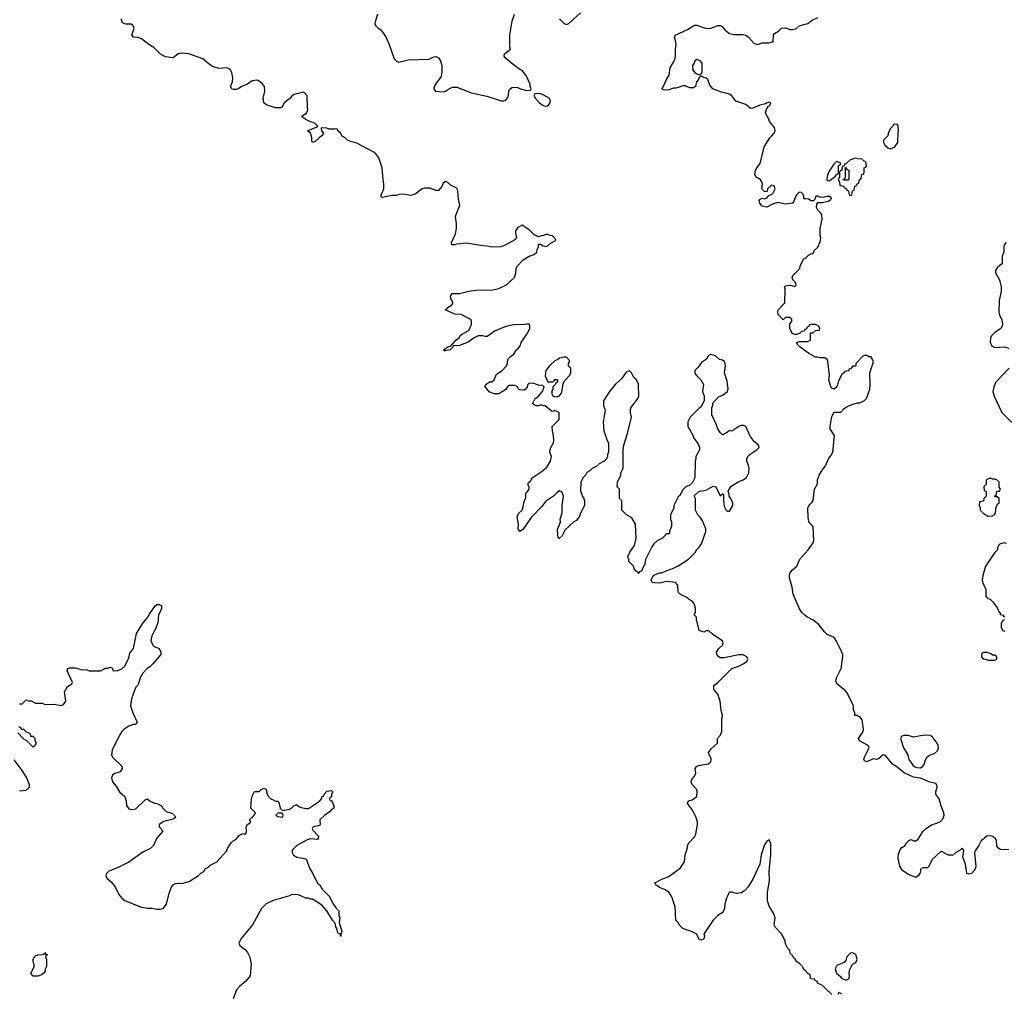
# Model space of a CAD drawing. Header units: inches. Extents: x 2494115 to 2685112, y 774173 to 915163.
# Tile 148 of 215: x 2613253 to 2621711, y 896900 to 905263. Entities that reach past the tile are written whole.
import ezdxf

# ---------------------------------------------------------------- set-up
doc = ezdxf.new("R2010")
doc.units = ezdxf.units.IN
doc.header["$MEASUREMENT"] = 0
for name, color, linetype in [('C6819', 7, 'Continuous'), ('C6829', 7, 'Continuous'), ('C6910', 7, 'Continuous'), ('C6920', 7, 'Continuous')]:
    doc.layers.add(name, color=color, linetype=linetype)

msp = doc.modelspace()

# ---------------------------------------------------------------- linework, layer by layer
at = {"layer": 'C6819', "color": 5, "elevation": 60}
for points in [[(2613250, 899386.8), (2613273.6, 899386.4), (2613310, 899422), (2613332.7, 899412.7), (2613351.6, 899411.6), (2613390, 899394), (2613450, 899392), (2613470, 899382), (2613550, 899384.7), (2613610, 899372), (2613630, 899382), (2613648, 899410), (2613638, 899490), (2613663.1, 899536.9), (2613702, 899558), (2613706, 899570), (2613662, 899670), (2613666, 899690), (2613683.1, 899696.9), (2613730, 899696), (2613782, 899682), (2613830, 899678), (2613850, 899671.3), (2613948.4, 899671.6), (2613990, 899692), (2614010, 899692), (2614030, 899702), (2614050, 899694), (2614054, 899674), (2614090, 899671.3), (2614130, 899687.3), (2614155.1, 899710), (2614190, 899782), (2614198, 899822), (2614230, 899862), (2614257.2, 899990), (2614263.2, 900000)], [(2614403.1, 900000), (2614388.3, 899971.7), (2614378.8, 899930), (2614390, 899902), (2614403.5, 899883.5), (2614450, 899862), (2614464.7, 899830), (2614464.7, 899810), (2614396, 899730), (2614370, 899704), (2614348.3, 899691.7), (2614311, 899650), (2614287.3, 899610), (2614272, 899550), (2614251.1, 899528.9), (2614242, 899510), (2614214.8, 899430), (2614206, 899370), (2614224.7, 899310), (2614262, 899230), (2614250, 899208), (2614230, 899208), (2614190, 899195.3), (2614150, 899168.7), (2614130, 899148.7), (2614094.8, 899090), (2614046.8, 898990), (2614042.8, 898950), (2614051, 898930), (2614130, 898852), (2614132, 898830), (2614116, 898804), (2614070, 898789.2), (2614050, 898773.2), (2614040.5, 898750), (2614050, 898716), (2614080.4, 898680.4), (2614110, 898631), (2614156, 898590), (2614166.8, 898550), (2614170, 898514), (2614190, 898484.7), (2614218, 898478), (2614250, 898484.7), (2614330, 898562), (2614350, 898572), (2614374, 898550), (2614390, 898542), (2614412.7, 898532.7), (2614431.6, 898531.6), (2614470, 898512), (2614482, 898490), (2614510, 898462), (2614565.4, 898445.4), (2614585.4, 898425.4), (2614591.3, 898410), (2614570, 898397.2), (2614490, 898375.3), (2614452, 898350), (2614452, 898330), (2614472, 898310), (2614481, 898290), (2614426.8, 898230), (2614401, 898170), (2614376.8, 898143.2), (2614310, 898113.2), (2614190, 898026), (2614098.4, 897981.6), (2614018, 897950), (2613998, 897930), (2613992, 897910), (2614002, 897890), (2614038, 897858), (2614073.7, 897813.7), (2614106, 897750), (2614130, 897718), (2614156.8, 897696.8), (2614290, 897642.8), (2614350, 897631), (2614390, 897631), (2614430, 897622.8), (2614457.2, 897622.8), (2614486, 897630), (2614512.9, 897667.1), (2614538, 897762), (2614553.6, 897806.4), (2614570, 897832), (2614590, 897844.7), (2614653.6, 897846.4), (2614710, 897861), (2614790, 897912), (2614808.9, 897931.1), (2614834, 897946), (2614850, 897972), (2614870, 897982), (2614890, 898002), (2614946, 898030), (2615030, 898122), (2615042, 898150), (2615070, 898192), (2615090, 898212), (2615110, 898222), (2615142, 898258), (2615170, 898272), (2615190, 898266), (2615195.3, 898270), (2615202, 898290), (2615198, 898330), (2615208.9, 898351.1), (2615238, 898370), (2615228, 898390), (2615268.4, 898431.6), (2615278, 898450), (2615238, 898490), (2615244, 898570), (2615250, 898594), (2615270, 898634), (2615310, 898634), (2615326, 898650), (2615350, 898662), (2615370, 898654), (2615376, 898616), (2615391.3, 898590), (2615410, 898571.3), (2615430, 898561), (2615450, 898551.3), (2615472, 898550), (2615482, 898530), (2615491.1, 898491.1), (2615511.6, 898471.6), (2615570, 898482), (2615588.7, 898490), (2615608.9, 898511.1), (2615630, 898522), (2615650, 898504.7), (2615670, 898496), (2615710, 898486.8), (2615732.5, 898487.5), (2615828, 898550), (2615847.3, 898572.7), (2615848, 898590), (2615866, 898594), (2615868, 898610), (2615890, 898638), (2615930, 898642), (2615936.9, 898636.9), (2615942, 898630), (2615932, 898610), (2615931.6, 898588.4), (2615918, 898582), (2615914, 898570), (2615918, 898558), (2615930, 898554), (2615939.6, 898539.6), (2615952, 898510), (2615952, 898490), (2615930, 898478), (2615910, 898455.3), (2615870, 898428.7), (2615832, 898390), (2615834, 898350), (2615830, 898346), (2615804.7, 898335.3), (2615774, 898330), (2615765.4, 898314.6), (2615770, 898302), (2615821, 898250), (2615818, 898230), (2615810, 898222), (2615750, 898228), (2615722, 898218), (2615634, 898170), (2615594, 898130), (2615594, 898110), (2615606, 898086), (2615634, 898070), (2615714.8, 898054.8), (2615744.7, 897970), (2615770.9, 897930.9), (2615782, 897902), (2615812, 897850), (2615832, 897830), (2615850, 897794), (2615910, 897734), (2615950, 897662), (2615971.6, 897631.6), (2615994, 897610), (2615994, 897570), (2616002, 897550), (2615998, 897510), (2616021, 897430), (2616012, 897410), (2616012, 897390), (2616008, 897392), (2616008, 897408), (2615990, 897415.3), (2615982.7, 897430), (2615977.2, 897457.2), (2615969.3, 897470), (2615964, 897504), (2615939, 897530), (2615890, 897608.7), (2615850, 897655.3), (2615770, 897708), (2615750, 897708), (2615730, 897718), (2615710, 897718), (2615647.3, 897747.3), (2615590, 897748), (2615570, 897738), (2615430, 897699), (2615370, 897669.2), (2615330.7, 897630), (2615254, 897490), (2615154.8, 897370), (2615136, 897330), (2615144.7, 897310), (2615192.5, 897272.5), (2615210, 897251), (2615230.6, 897210), (2615240.7, 897150), (2615234, 897050), (2615195.9, 897004.1), (2615139.9, 896960.1), (2615114, 896930), (2615088.1, 896851.9)], [(2620000, 897095.6), (2619990, 897106), (2619978, 897130), (2619954.6, 897154.6), (2619928, 897170), (2619914.6, 897194.6), (2619903.1, 897203.1), (2619890, 897226), (2619870, 897246), (2619867.3, 897267.3), (2619850, 897286), (2619830, 897326), (2619828, 897350), (2619798, 897410), (2619744.7, 897464.7), (2619735.3, 897490), (2619742, 897550), (2619729, 897590), (2619690, 897648), (2619675.5, 897695.5), (2619677, 897770), (2619694.2, 897865.8), (2619692.3, 897950), (2619704.5, 898090), (2619704.7, 898184.7), (2619690, 898218), (2619670, 898208), (2619650, 898175.3), (2619623, 898090), (2619610.7, 898010), (2619550, 897882), (2619510, 897815.3), (2619478, 897782), (2619450, 897764), (2619410, 897759), (2619370, 897768.7), (2619350, 897768), (2619335.3, 897744.7), (2619322.8, 897710), (2619310.8, 897670), (2619306.8, 897630), (2619295.9, 897604.1), (2619287.1, 897592.9), (2619250, 897568.7), (2619211.3, 897530), (2619136.9, 897423.1), (2619131.1, 897408.9), (2619134.4, 897394.4), (2619130, 897368.7), (2619110, 897357.2), (2619090, 897361.2), (2619069.3, 897409.3), (2619030, 897429), (2618950, 897458), (2618918, 897490), (2618908, 897510), (2618888.7, 897530), (2618883.1, 897643.1), (2618855.3, 897730), (2618829.1, 897769.1), (2618792.9, 897792.9), (2618748, 897810), (2618725.2, 897825.2), (2618718, 897830), (2618709.1, 897849.1), (2618770, 897881), (2618830, 897904.7), (2618930, 897978), (2618964, 898030), (2618969.3, 898090.7), (2618988, 898150), (2618988, 898170), (2619003.1, 898196.9), (2619053.6, 898246.4), (2619062, 898270), (2619074, 898350), (2619074, 898370), (2619064, 898410), (2619032.5, 898472.5), (2618988.7, 898530), (2618995.3, 898550), (2619003.7, 898556.3), (2619030, 898562.8), (2619068.7, 898590), (2619072.7, 898630), (2619069.2, 898650), (2619033.2, 898690), (2619021.2, 898710), (2619024, 898730), (2619050, 898764.7), (2619061.2, 898790), (2619055.3, 898830), (2619068, 898850), (2619083.7, 898856.3), (2619169.6, 898870.4), (2619189.3, 898890), (2619192.7, 898910), (2619189.4, 898929.4), (2619175.3, 898950), (2619168.7, 898970), (2619196.4, 899003.6), (2619246, 899050), (2619246, 899090), (2619270, 899114), (2619284, 899150), (2619284, 899250), (2619289.2, 899290), (2619278, 899330), (2619269.4, 899410), (2619249.3, 899470), (2619216, 899510), (2619214.6, 899545.4), (2619248.7, 899570), (2619370, 899691.3), (2619430, 899711.3), (2619468, 899730), (2619498, 899750), (2619508, 899770), (2619498, 899790), (2619468.9, 899808.9), (2619430, 899809.2), (2619303.1, 899783.1), (2619270, 899782), (2619258, 899790), (2619242, 899810), (2619239, 899830), (2619257.5, 899862.5), (2619290, 899892), (2619297.2, 899910), (2619290, 899928), (2619216.5, 899976.5), (2619188.4, 900000)], [(2613238, 899138), (2613290, 899082), (2613312.7, 899072.7), (2613370, 899014), (2613390, 899034), (2613398, 899050), (2613386, 899070), (2613386, 899090), (2613370, 899106), (2613347.3, 899107.3), (2613346, 899130), (2613310, 899146), (2613290, 899166), (2613267.3, 899167.3), (2613262, 899182), (2613246, 899190)], [(2613250, 898641), (2613310, 898644.7), (2613338, 898670), (2613338, 898690), (2613315.3, 898750), (2613275.5, 898815.5), (2613206.3, 898906.3)]]:
    msp.add_lwpolyline(points, dxfattribs=at)
at = {"layer": 'C6819', "color": 5}
for points, elevation in [([(2615470, 898448), (2615452, 898430), (2615470, 898418), (2615510, 898414), (2615515.3, 898430), (2615507.3, 898447.3)], 60), ([(2613370, 897048.7), (2613348, 897070), (2613378, 897130), (2613378, 897150), (2613368.9, 897168.9), (2613368, 897190), (2613378, 897210), (2613390, 897222), (2613410, 897232), (2613447.3, 897232.7), (2613462, 897238), (2613470, 897251.3), (2613478, 897238), (2613492, 897230), (2613478, 897222), (2613474, 897210), (2613482, 897190), (2613482, 897130), (2613472.7, 897107.3), (2613472, 897090), (2613463.6, 897076.4), (2613439.8, 897060.2), (2613410, 897048.7)], 40)]:
    msp.add_lwpolyline(points, close=True, dxfattribs=dict(at, elevation=elevation))
at = {"layer": 'C6829', "color": 5}
for points, elevation in [([(2621750, 898132.4), (2621677, 898137), (2621663.3, 898143.3), (2621647.3, 898167.3), (2621644.5, 898210), (2621636.2, 898230), (2621610, 898247.3), (2621585.7, 898254.3), (2621561, 898250), (2621511, 898210), (2621490.7, 898169.3), (2621462.8, 898130), (2621454.8, 898110), (2621466, 897990), (2621458.8, 897961.2), (2621430, 897928.7), (2621404, 897924), (2621388.7, 897930), (2621377.2, 898010), (2621353.2, 898070), (2621362, 898130), (2621350, 898148), (2621331, 898129), (2621294, 898110), (2621270, 898086), (2621230, 898086), (2621170, 898118), (2621163.6, 898116.4), (2621091.6, 898048.4), (2621062, 897990), (2621050, 897978), (2621010, 897978), (2620992, 897968), (2620992, 897952), (2620984.7, 897930), (2620971.3, 897910), (2620950, 897895.3), (2620882.7, 897922.7), (2620836.4, 897956.4), (2620813.6, 897993.6), (2620798, 898058), (2620801.5, 898098.5), (2620820.2, 898139.8), (2620830, 898152), (2620858, 898170), (2620868, 898190), (2620890, 898212), (2620910, 898222), (2620930, 898211.3), (2620950, 898211.3), (2620970, 898224.7), (2621012.3, 898290), (2621041.4, 898318.6), (2621089.7, 898350.3), (2621130, 898362), (2621162.6, 898377.4), (2621176.2, 898390), (2621187.6, 898410), (2621194.3, 898430), (2621192.6, 898450), (2621167.6, 898507.6), (2621151.5, 898570), (2621123.7, 898610), (2621123.7, 898630), (2621134.5, 898670), (2621132.5, 898692.5), (2621124, 898704), (2621070, 898712.7), (2620990, 898749.4), (2620930, 898758), (2620850, 898794), (2620775.5, 898855.5), (2620749.3, 898869.3), (2620690, 898942), (2620670, 898948), (2620630, 898915.3), (2620610, 898908), (2620584.7, 898915.3), (2620531.3, 898888.7), (2620510, 898898), (2620504, 898910), (2620509.2, 898930), (2620548.7, 899010), (2620542, 899030), (2620468, 899070), (2620459, 899090), (2620499, 899150), (2620501.2, 899170), (2620489.1, 899249.1), (2620470, 899275.3), (2620458, 899278), (2620450, 899286), (2620427.3, 899287.3), (2620428, 899310), (2620416.4, 899336.4), (2620414, 899370), (2620361.2, 899481.2), (2620342.7, 899502.7), (2620276.4, 899556.4), (2620264.7, 899584.7), (2620269, 899610), (2620309.2, 899690), (2620322.7, 899790), (2620322.7, 899810), (2620315.1, 899830), (2620270, 899924), (2620250, 899956), (2620190, 899982), (2620171, 900000)], 40), ([(2620228, 896890), (2620179, 896939), (2620146, 896970), (2620110, 896986), (2620102, 897002), (2620086, 897010), (2620082, 897022), (2620050, 897026), (2620046, 897030), (2620042, 897062), (2620027.3, 897067.3), (2620000, 897095.6)], 60), ([(2620314.6, 896894.6), (2620290, 896906), (2620282, 896890)], 60)]:
    msp.add_lwpolyline(points, dxfattribs=dict(at, elevation=elevation))
for points, elevation in [([(2621567.3, 899827.3), (2621532.7, 899827.3), (2621518, 899822), (2621514, 899790), (2621530, 899774), (2621551.6, 899771.6), (2621570, 899762), (2621630, 899762), (2621646, 899770), (2621646, 899790), (2621630, 899806), (2621610, 899806), (2621596.4, 899816.4)], 40), ([(2621022.5, 899117.5), (2620930, 899102), (2620885.4, 899114.6), (2620850, 899115.3), (2620830, 899108), (2620818, 899090), (2620844.7, 899010), (2620881, 898950), (2620892, 898910), (2620934, 898850), (2620959.6, 898839.6), (2620990, 898838), (2621010, 898852), (2621022, 898870), (2621033.6, 898906.4), (2621049.3, 898930.7), (2621072.5, 898947.5), (2621110, 898959.1), (2621136.6, 898983.4), (2621146, 899010), (2621143.7, 899030), (2621135.1, 899050), (2621090, 899105.2), (2621070, 899116)], 40), ([(2620410, 897248), (2620390, 897246), (2620354, 897210), (2620351.6, 897188.4), (2620336, 897164), (2620278, 897142), (2620267.9, 897132.1), (2620258.8, 897110), (2620270, 897072), (2620303.6, 897043.6), (2620311.6, 897031.6), (2620350, 897012), (2620370, 897022), (2620378, 897030), (2620382, 897050), (2620378, 897070), (2620380.4, 897099.6), (2620408, 897150), (2620434, 897166), (2620448, 897190), (2620434, 897234)], 60)]:
    msp.add_lwpolyline(points, close=True, dxfattribs=dict(at, elevation=elevation))
at = {"layer": 'C6910', "color": 5}
for points, elevation in [([(2617890, 905272), (2617930, 905232), (2617950, 905222), (2617970, 905232), (2618070, 905322)], 60), ([(2619188.4, 900000), (2619172.9, 900012.9), (2619150, 900014), (2619130, 900002), (2619090, 900018), (2619066, 900110), (2619066, 900130), (2619048, 900150), (2619058, 900170), (2619058, 900210), (2619048, 900250), (2619030, 900268), (2619003.1, 900283.1), (2618990, 900298), (2618930, 900326), (2618910, 900346), (2618907.3, 900407.3), (2618886, 900430), (2618810, 900439), (2618750, 900422), (2618705.2, 900425.2), (2618686, 900430), (2618678, 900450), (2618694, 900486), (2618704.7, 900495.3), (2618748.9, 900511.1), (2618770, 900512), (2618806, 900530), (2618870, 900551.3), (2618910, 900571.3), (2618998, 900630), (2619058, 900690), (2619068, 900710), (2619090, 900732), (2619110, 900762), (2619147.3, 900867.3), (2619148, 900890), (2619118, 900958), (2619098, 900990), (2619078, 901010), (2619058, 901050), (2619058, 901150), (2619047.3, 901172.7), (2619090, 901214), (2619150, 901222), (2619210, 901258), (2619230, 901252), (2619239.8, 901239.8), (2619270, 901174), (2619292.7, 901192.7), (2619298, 901178), (2619298, 901130), (2619305.4, 901085.4), (2619322, 901050), (2619330, 901042), (2619350, 901042), (2619378, 901090), (2619378, 901110), (2619362, 901150), (2619348, 901170), (2619347.3, 901187.3), (2619338, 901210), (2619340.4, 901219.6), (2619364.7, 901255.3), (2619430, 901298), (2619468.9, 901311.1), (2619495.3, 901330), (2619515.3, 901370), (2619518, 901410), (2619514, 901434), (2619498, 901470), (2619498, 901490), (2619508, 901510), (2619528.9, 901531.1), (2619588.4, 901571.6), (2619606, 901590), (2619598, 901610), (2619560.9, 901640.9), (2619526.6, 901686.6), (2619490, 901768), (2619470, 901778), (2619450, 901778), (2619430, 901768.7), (2619370, 901728.7), (2619350, 901735.3), (2619330, 901718), (2619290, 901698), (2619270, 901718), (2619249.1, 901749.1), (2619235.3, 901790), (2619198, 901870), (2619198, 901930), (2619207.3, 901952.7), (2619208, 901970), (2619256.5, 902023.5), (2619290, 902038.8), (2619330, 902066), (2619339.3, 902090), (2619330, 902158), (2619308, 902230), (2619316, 902290), (2619310, 902326), (2619290, 902338), (2619264.7, 902344.7), (2619230, 902375.3), (2619190, 902388), (2619170, 902378), (2619151.3, 902348.7), (2619110, 902318), (2619082, 902278), (2619052, 902250), (2619052, 902230), (2619064.7, 902210), (2619104.7, 902170), (2619126, 902130), (2619118.8, 902070), (2619131.3, 902028.7), (2619132, 901990), (2619103.6, 901936.4), (2619090, 901928), (2619012, 901850), (2618991.6, 901808.4), (2618992, 901770), (2619035.3, 901695.3), (2619044.7, 901670), (2619079.8, 901619.8), (2619092, 901590), (2619092, 901570), (2619062, 901510), (2619062, 901490), (2619054, 901470), (2619051.6, 901328.4), (2619032.7, 901287.3), (2619010, 901266), (2618974, 901250), (2618950, 901226), (2618923.6, 901176.4), (2618910, 901166), (2618872, 901090), (2618872, 901070), (2618842, 901010), (2618842, 900970), (2618852, 900950), (2618852, 900910), (2618834, 900870), (2618834, 900850), (2618830, 900846), (2618810, 900846), (2618774, 900810), (2618730, 900788), (2618699.6, 900760.4), (2618683.6, 900736.4), (2618630, 900626), (2618622, 900590), (2618599.6, 900540.4), (2618590, 900526), (2618578, 900522), (2618572.7, 900507.3), (2618567.3, 900507.3), (2618562, 900522), (2618547.3, 900527.3), (2618530, 900546), (2618526, 900570), (2618486, 900610), (2618486, 900630), (2618478, 900650), (2618495.3, 900690), (2618532.9, 900747.1), (2618549, 900810), (2618542, 900930), (2618510, 900986), (2618466, 901010), (2618426, 901050), (2618426, 901130), (2618406, 901150), (2618406, 901230), (2618386, 901250), (2618388, 901290), (2618418, 901350), (2618418, 901370), (2618438, 901410), (2618438, 901570), (2618442, 901610), (2618475.3, 901710), (2618509, 901850), (2618499, 901890), (2618499, 901910), (2618504, 901930), (2618564, 902010), (2618572.7, 902030), (2618568.4, 902131.6), (2618550, 902168.7), (2618528, 902190), (2618508, 902230), (2618490, 902248), (2618463.5, 902236.5), (2618421.4, 902178.6), (2618370, 902132.7), (2618320.7, 902070), (2618267.7, 901990), (2618267.3, 901950), (2618282.8, 901910), (2618266, 901810), (2618271.1, 901731.1), (2618298, 901650), (2618311.3, 901630), (2618312, 901550), (2618302, 901530), (2618302, 901510), (2618294, 901490), (2618274, 901470), (2618230, 901448), (2618210, 901428), (2618170, 901408), (2618151.1, 901388.9), (2618125.4, 901374.6), (2618112, 901350), (2618092, 901330), (2618072, 901290), (2618071.6, 901211.6), (2618082, 901190), (2618084.7, 901170), (2618096, 901156), (2618104.7, 901130), (2618104.7, 901090), (2618070, 901026), (2618062, 900998), (2618036.9, 900963.1), (2618014, 900950), (2617939.6, 900880.4), (2617912, 900830), (2617887.3, 900807.3), (2617878, 900818), (2617874.6, 900834.6), (2617874, 900890), (2617885.2, 900910), (2617897.2, 900950), (2617895.1, 900970), (2617914, 901030), (2617913.6, 901090), (2617925.2, 901170), (2617910, 901208), (2617890, 901215.3), (2617870, 901202), (2617838, 901170), (2617770, 901123.7), (2617736.9, 901083.1), (2617648.8, 900991.2), (2617575.2, 900884.8), (2617550, 900866), (2617534, 900890), (2617539, 900930), (2617526.6, 900993.4), (2617538, 901022), (2617568.9, 901051.1), (2617581.2, 901090), (2617583.1, 901116.9), (2617600.4, 901159.6), (2617602, 901190), (2617628.7, 901230), (2617628.7, 901250), (2617618, 901270), (2617620.4, 901279.6), (2617626, 901290), (2617640.4, 901299.6), (2617658, 901330), (2617730, 901376), (2617780.2, 901419.8), (2617814, 901470), (2617822, 901510), (2617808, 901550), (2617808.4, 901568.4), (2617815.3, 901590), (2617838, 901630), (2617842, 901650), (2617839, 901690), (2617828.4, 901731.6), (2617828, 901770), (2617886, 901830), (2617886, 901890), (2617850, 901906), (2617830, 901898), (2617820.4, 901900.4), (2617767.3, 901947.3), (2617752.7, 901947.3), (2617730, 901955.3), (2617710, 901948), (2617690, 901948), (2617670, 901958), (2617662, 901970), (2617682, 902010), (2617709, 902030), (2617744, 902070), (2617758, 902110), (2617742, 902122), (2617710, 902125.2), (2617670, 902139.3), (2617630, 902142), (2617618, 902130), (2617610, 902098), (2617590, 902081.2), (2617545.2, 902085.2), (2617534.6, 902094.6), (2617528, 902110), (2617510, 902122), (2617458, 902122), (2617442, 902110), (2617430, 902088), (2617370, 902049), (2617329.3, 902049.3), (2617286, 902066), (2617260.4, 902100.4), (2617248, 902110), (2617258, 902130), (2617290, 902152), (2617310, 902154), (2617328.7, 902171.3), (2617350, 902218), (2617393.2, 902246.8), (2617434, 902290), (2617444, 902310), (2617442, 902330), (2617448, 902350), (2617468, 902370), (2617498, 902390), (2617516.4, 902423.6), (2617528.4, 902431.6), (2617553.6, 902466.4), (2617562, 902490), (2617610, 902562), (2617635.3, 902610), (2617636.4, 902636.4), (2617628, 902648), (2617610, 902648.7), (2617570, 902642), (2617510, 902644), (2617430, 902629), (2617338, 902590), (2617270, 902542), (2617250, 902542), (2617228.9, 902548.9), (2617190, 902548.7), (2617151.1, 902528.9), (2617106.4, 902493.6), (2617030, 902464), (2617002, 902462), (2616990, 902466), (2616978, 902462), (2616974, 902450), (2616950, 902428), (2616910, 902418), (2616900.4, 902420.4), (2616898, 902430), (2616930, 902452), (2616958, 902462), (2616998, 902510), (2617028, 902530), (2617038, 902550), (2617050, 902562), (2617110, 902594), (2617134.6, 902645.4), (2617135.3, 902670), (2617128.4, 902688.4), (2617046, 902730), (2616990, 902734), (2616908.7, 902770), (2616929.3, 902790.7), (2616962, 902810), (2616970, 902822), (2616973.2, 902830), (2616970, 902846), (2616955.3, 902870), (2616954, 902890), (2616969, 902911), (2617030, 902911), (2617110, 902931), (2617170, 902938.8), (2617316.5, 902943.5), (2617370, 902954.8), (2617434.8, 902985.2), (2617502, 903050), (2617515.3, 903090), (2617518, 903130), (2617528, 903150), (2617579, 903201), (2617630, 903231.3), (2617673.6, 903246.4), (2617694.6, 903265.4), (2617698, 903290), (2617708.4, 903311.6), (2617710, 903334), (2617730, 903334), (2617743.6, 903323.6), (2617770, 903314), (2617790, 903322), (2617810, 903342), (2617854.6, 903365.4), (2617858, 903370), (2617850, 903386), (2617830, 903406), (2617808.4, 903408.4), (2617790, 903418), (2617770, 903418), (2617751.6, 903408.4), (2617732.7, 903407.3), (2617710, 903398), (2617670, 903419), (2617630, 903459), (2617570, 903498), (2617530, 903475.3), (2617511, 903450), (2617510.8, 903430), (2617521, 903390), (2617517.3, 903382.7), (2617507.1, 903372.9), (2617416.3, 903323.7), (2617387.1, 903312.9), (2617309.3, 903309.3), (2617270, 903319), (2617230, 903321.2), (2617090, 903345.2), (2617004.5, 903335.5), (2616990, 903329.2), (2616966, 903330), (2616962, 903350), (2616995.5, 903424.5), (2617005.2, 903470), (2617005.2, 903510), (2616997.2, 903570), (2617001.2, 903590), (2617034, 903670), (2617022, 903722), (2617018, 903790), (2617010, 903812.7), (2616990, 903826), (2616958, 903838), (2616930, 903864), (2616910, 903872.7), (2616890, 903858), (2616878, 903830), (2616850, 903795.3), (2616830, 903795.3), (2616776.5, 903816.5), (2616730, 903816), (2616710, 903809.2), (2616650, 903763.7), (2616610, 903752.7), (2616550, 903766), (2616510, 903761.2), (2616490, 903754), (2616450, 903754), (2616370, 903735.3), (2616360.2, 903740.2), (2616355.3, 903750), (2616382, 903810), (2616382, 903850), (2616374, 903890), (2616365.2, 903990), (2616337.5, 904077.5), (2616313.2, 904110), (2616290, 904129), (2616150, 904202), (2616090, 904219), (2616068, 904230), (2616048.9, 904248.9), (2616022, 904262), (2616008.7, 904288.7), (2615986, 904310), (2615982, 904322), (2615970, 904326), (2615958, 904322), (2615910, 904322), (2615890, 904332.7), (2615846.4, 904333.6), (2615842, 904330), (2615846.8, 904310), (2615862, 904290), (2615854, 904270), (2615830, 904255.3), (2615790, 904218), (2615767.3, 904207.3), (2615762, 904222), (2615762, 904250), (2615750, 904288), (2615726, 904310), (2615800.2, 904339.8), (2615815.3, 904350), (2615790, 904372.3), (2615720.1, 904400.1), (2615675.3, 904430), (2615681.2, 904438.8), (2615717.2, 904462.8), (2615728.7, 904490), (2615724, 904510), (2615722, 904610), (2615698, 904638), (2615690, 904642), (2615610, 904622), (2615590, 904608), (2615574.4, 904585.6), (2615526, 904550), (2615506.8, 904513.2), (2615494.4, 904505.6), (2615450, 904507.3), (2615370, 904532.7), (2615349.6, 904549.6), (2615345.2, 904590), (2615358, 904650), (2615357.2, 904690), (2615336.5, 904716.5), (2615300.2, 904740.2), (2615290, 904744), (2615250, 904737.2), (2615210, 904709), (2615162, 904690), (2615130, 904668.7), (2615116.8, 904663.2), (2615090, 904663.7), (2615075.3, 904670), (2615064, 904690), (2615081.2, 904730), (2615084.7, 904764.7), (2615074, 904810), (2615064, 904830), (2615050, 904844), (2615030, 904849), (2614964, 904844), (2614910, 904862), (2614880.2, 904880.2), (2614826.3, 904926.3), (2614706, 904970), (2614650, 904976), (2614614, 904970), (2614570, 904935.3), (2614505.4, 904945.4), (2614464.7, 904964.7), (2614406, 905026), (2614362, 905050), (2614298.6, 905098.6), (2614270, 905109.2), (2614230, 905114), (2614217.2, 905130), (2614237.2, 905190), (2614228.7, 905210), (2614210, 905224), (2614164, 905224), (2614135.3, 905235.3), (2614124, 905270)], 60), ([(2616326.8, 905310), (2616305.4, 905245.4), (2616304.7, 905224.7), (2616311.1, 905211.1), (2616332, 905190), (2616356.3, 905176.3), (2616397.5, 905117.5), (2616427.7, 905050), (2616470, 904926.8), (2616490, 904906.8), (2616510, 904898.8), (2616590, 904917.3), (2616770, 904924.7), (2616810, 904944.7), (2616830, 904946), (2616850, 904936), (2616867.3, 904910), (2616878.8, 904870), (2616878.8, 904810), (2616870.7, 904770), (2616830, 904719), (2616813.4, 904690), (2616810.8, 904670), (2616826, 904650), (2616890, 904644.4), (2616910, 904650.6), (2616946.3, 904673.7), (2616970, 904683), (2617010, 904683), (2617130, 904634), (2617266.9, 904606.9), (2617390, 904567.3), (2617410, 904566), (2617430, 904572), (2617450, 904602), (2617458, 904662), (2617480.4, 904679.6), (2617523.6, 904683.6), (2617554, 904670), (2617610, 904654), (2617642, 904658), (2617646, 904670), (2617638, 904690), (2617638, 904710), (2617603.1, 904783.1), (2617570, 904828), (2617550, 904835.3), (2617506.3, 904866.3), (2617429.5, 904929.5), (2617415.3, 904950), (2617418, 904970), (2617468, 905010), (2617462, 905030), (2617464, 905130), (2617482, 905250), (2617502, 905310)], 60), ([(2620000, 903725), (2619990, 903726), (2619988, 903750), (2619978, 903770), (2619970, 903778), (2619950, 903782), (2619924.5, 903755.5), (2619910.8, 903730), (2619906, 903710), (2619890, 903688.7), (2619830, 903679.3), (2619766.4, 903693.6), (2619719.8, 903680.2), (2619670, 903654), (2619630, 903662), (2619610, 903688), (2619604, 903710), (2619610, 903718), (2619630, 903731), (2619650, 903724.7), (2619668.4, 903731.6), (2619687.3, 903752.7), (2619710, 903762), (2619724.7, 903775.3), (2619741.2, 903810), (2619735.1, 903835.1), (2619710, 903842), (2619678, 903810), (2619670, 903786), (2619650, 903788), (2619628.7, 903810), (2619634, 903850), (2619628.7, 903870), (2619612.7, 903892.7), (2619578, 903910), (2619568.7, 903930), (2619574, 903970), (2619584, 903990), (2619613.2, 904026.8), (2619647.5, 904172.5), (2619695.3, 904250), (2619714.8, 904265.2), (2619732.5, 904287.5), (2619741.2, 904310), (2619736.5, 904336.5), (2619694, 904390), (2619689, 904410), (2619664, 904450), (2619659, 904470), (2619672.9, 904507.1), (2619681.2, 904518.8), (2619698, 904530), (2619706, 904550), (2619690, 904554), (2619674, 904550), (2619659.9, 904540.1), (2619610, 904529.4), (2619550, 904502.7), (2619530, 904501.2), (2619490, 904533.6), (2619403.8, 904563.8), (2619370, 904609.2), (2619350, 904623.7), (2619280.2, 904640.2), (2619208, 904670), (2619180.2, 904700.2), (2619164, 904750), (2619150, 904761.2), (2619126, 904766), (2619110, 904778), (2619102, 904778), (2619090, 904768), (2619082.8, 904750), (2619066, 904730), (2619057.3, 904690), (2619041.1, 904678.9), (2619010, 904678.7), (2618970, 904695.1), (2618950, 904696.2), (2618910, 904680.7), (2618890, 904675.1), (2618870, 904676), (2618830, 904661.2), (2618790, 904659), (2618768, 904670), (2618778, 904682), (2618809.6, 904750.4), (2618832.3, 904787.7), (2618840.7, 904850), (2618880.8, 904919.2), (2618885.4, 904950), (2618885.1, 905010), (2618891.3, 905050), (2618886, 905086), (2618877, 905110), (2618884, 905130), (2618990, 905178), (2619050, 905217.3), (2619070, 905217.3), (2619132.5, 905192.5), (2619166.6, 905186.6), (2619190, 905190.3), (2619250, 905212.2), (2619273.5, 905213.5), (2619290, 905202.8), (2619314.2, 905174.2), (2619350, 905144), (2619390, 905136), (2619464.7, 905135.3), (2619490, 905130.8), (2619514.6, 905114.6), (2619560.5, 905060.5), (2619590, 905051), (2619630, 905064.7), (2619690, 905064.7), (2619714, 905074), (2619726, 905074), (2619728.4, 905131.6), (2619736.4, 905143.6), (2619770, 905164.7), (2619798, 905190), (2619830, 905193.4), (2619870, 905180.5), (2619890, 905179.3), (2619915.9, 905184.1), (2619929.6, 905190.4), (2619950, 905210.8), (2620000, 905224.1)], 40), ([(2620000, 902602.7), (2619998, 902602), (2619992.7, 902587.3), (2619970, 902586), (2619954, 902570), (2619930, 902558), (2619910, 902558), (2619888.9, 902568.9), (2619868, 902610), (2619868, 902650), (2619886, 902670), (2619886, 902690), (2619870, 902706), (2619830, 902706), (2619810, 902686), (2619768.7, 902731.3), (2619764, 902750), (2619769.1, 902770.9), (2619826, 902830), (2619828, 902950), (2619822, 902970), (2619830, 902978), (2619870, 902982.8), (2619910, 902972), (2619919, 902981), (2619922, 902990), (2619914, 903010), (2619895.3, 903030), (2619888.7, 903050), (2619898, 903070), (2619953.6, 903126.4), (2619958, 903150), (2619988.7, 903210), (2620000, 903216.4)], 40), ([(2620000, 902419.7), (2619958, 902450), (2619938, 902470), (2619926, 902490), (2619950, 902498), (2620000, 902499.1)], 40), ([(2620000, 900145.1), (2619971.3, 900171.3), (2619947.8, 900207.8), (2619898.4, 900330), (2619889.5, 900390), (2619866.3, 900470), (2619864.7, 900490), (2619869.7, 900510), (2619890, 900537.3), (2619929.5, 900570.5), (2619953.3, 900630), (2620000, 900681.7)], 40), ([(2614263.2, 900000), (2614305.2, 900070), (2614354, 900130), (2614370, 900162), (2614415.3, 900230), (2614430, 900241), (2614450, 900241), (2614470, 900231.3), (2614471.3, 900210), (2614466, 900190), (2614446, 900150), (2614438.5, 900081.5), (2614418.8, 900030), (2614403.1, 900000)], 60)]:
    msp.add_lwpolyline(points, dxfattribs=dict(at, elevation=elevation))
for points, elevation in [([(2619070, 904921.2), (2619051.3, 904910), (2619046, 904890), (2619031.3, 904870), (2619034.8, 904830), (2619051, 904810), (2619070, 904797.3), (2619090, 904791), (2619110, 904802), (2619114.6, 904814.6), (2619115.1, 904890), (2619097.2, 904910)], 40), ([(2617711.3, 904628.7), (2617674, 904626), (2617672, 904610), (2617682, 904590), (2617718, 904550), (2617750, 904526.8), (2617770, 904521), (2617790, 904524.7), (2617809, 904550), (2617813.2, 904570), (2617802, 904590), (2617750, 904619.3), (2617730, 904625.2)], 60), ([(2617950, 902366), (2617930, 902366), (2617890, 902355.3), (2617876, 902344), (2617850, 902334), (2617804.7, 902290), (2617772, 902250), (2617765.4, 902205.4), (2617790, 902154), (2617830, 902154), (2617842, 902158), (2617850, 902174), (2617870, 902174), (2617874, 902170), (2617874, 902150), (2617858, 902142), (2617854, 902130), (2617834, 902110), (2617832, 902090), (2617824.7, 902075.3), (2617824.7, 902050), (2617831.6, 902031.6), (2617845.4, 902025.4), (2617870, 902024.7), (2617890, 902032), (2617910, 902062), (2617920.4, 902139.6), (2617934.6, 902165.4), (2617978, 902210), (2617988, 902230), (2617986, 902270), (2617968, 902288), (2617968, 902310), (2617976.4, 902323.6), (2617976.4, 902336.4)], 60)]:
    msp.add_lwpolyline(points, close=True, dxfattribs=dict(at, elevation=elevation))
at = {"layer": 'C6920', "color": 5, "elevation": 40}
for points in [[(2620000, 905224.1), (2620022, 905230), (2620061.5, 905258.5), (2620110, 905282.8)], [(2620000, 903216.4), (2620010, 903222), (2620030, 903242), (2620050, 903252), (2620070, 903254), (2620078, 903282), (2620108, 903310), (2620130, 903354), (2620135.3, 903390), (2620129, 903410), (2620129, 903470), (2620145.2, 903550), (2620143.1, 903583.1), (2620138, 903598), (2620110, 903626), (2620098, 903650), (2620100.4, 903679.6), (2620108, 903692), (2620150, 903692), (2620196.4, 903703.6), (2620222, 903718), (2620226, 903730), (2620210, 903746), (2620190, 903746), (2620150, 903735.3), (2620130, 903738), (2620110, 903748), (2620092.7, 903747.3), (2620082, 903718), (2620072, 903708), (2620051.3, 903708.7), (2620030, 903722), (2620000, 903725)], [(2621727.7, 903350), (2621710.4, 903330), (2621706.4, 903310), (2621708, 903270), (2621693.7, 903230), (2621692.2, 903170), (2621648.4, 903131.6), (2621635.3, 903110), (2621634.4, 903090), (2621669.4, 903030), (2621682.8, 902970), (2621682.8, 902930), (2621667.5, 902850), (2621664.8, 902750), (2621669.1, 902729.1), (2621690, 902686.4), (2621696.6, 902650), (2621693.3, 902630), (2621682.2, 902610), (2621626.5, 902573.5), (2621602.7, 902550), (2621592.8, 902530), (2621589, 902490), (2621602.9, 902462.9), (2621630, 902447.5), (2621710, 902454), (2621750, 902443.2)], [(2620000, 902499.1), (2620020.4, 902499.6), (2620046, 902510), (2620047.3, 902572.7), (2620070, 902574), (2620090, 902594), (2620122, 902598), (2620126, 902610), (2620118, 902630), (2620090, 902646), (2620050, 902646), (2620038, 902642), (2620032.7, 902627.3), (2620018, 902622), (2620012.7, 902607.3), (2620000, 902602.7)], [(2620000, 900681.7), (2620025.6, 900710), (2620069, 900770), (2620075.3, 900790), (2620068.4, 900908.4), (2620039, 900939), (2620032.5, 900952.5), (2620026.3, 900986.3), (2620024.5, 901070), (2620032.1, 901087.9), (2620069, 901130), (2620081.2, 901230), (2620104.7, 901275.3), (2620107, 901310), (2620120.7, 901350), (2620146, 901394), (2620175.1, 901430), (2620203.9, 901496.1), (2620222, 901518), (2620237.2, 901550), (2620252.1, 901687.9), (2620216, 901750), (2620215.1, 901770), (2620230, 901854), (2620250, 901892), (2620307.3, 901892.7), (2620336.4, 901923.6), (2620360.4, 901939.6), (2620410, 901962), (2620450, 901972), (2620470, 901972), (2620510, 901992), (2620528, 902010), (2620555.3, 902090), (2620559, 902130), (2620555.3, 902230), (2620586, 902326), (2620567.3, 902367.3), (2620548.4, 902368.4), (2620530, 902378), (2620510, 902378), (2620494, 902370), (2620434, 902310), (2620434, 902290), (2620430, 902286), (2620410, 902286), (2620392.7, 902267.3), (2620378, 902262), (2620372.7, 902247.3), (2620338, 902242), (2620332.7, 902227.3), (2620318, 902222), (2620290, 902166), (2620270.9, 902109.1), (2620248.4, 902088.4), (2620230, 902098), (2620222, 902110), (2620204, 902170), (2620208.7, 902210), (2620195.3, 902330), (2620190, 902346), (2620170, 902358), (2620130, 902358), (2620110, 902366), (2620090, 902366), (2620030, 902398), (2620000, 902419.7)], [(2621751.8, 902270), (2621639.3, 902150), (2621620.3, 902110), (2621610.8, 902070), (2621624, 902030), (2621688.6, 901888.6), (2621850, 901731)], [(2621730, 900762.7), (2621710, 900769.2), (2621678, 900762), (2621665.4, 900754.6), (2621652, 900730), (2621652, 900710), (2621630, 900688), (2621550, 900568), (2621526, 900490), (2621522, 900450), (2621525.4, 900425.4), (2621551.3, 900370), (2621552, 900310), (2621570, 900292), (2621590, 900284.7), (2621610, 900266), (2621651.3, 900210), (2621662, 900182), (2621674, 900166), (2621674, 900154), (2621694, 900150), (2621712, 900130)], [(2620171, 900000), (2620165.3, 900005.3), (2620114, 900070), (2620070, 900105.1), (2620013.1, 900133.1), (2620000, 900145.1)], [(2621712.7, 900107.3), (2621698, 900102), (2621683.6, 900076.4), (2621683.6, 900043.6), (2621698, 900018), (2621714, 900010)]]:
    msp.add_lwpolyline(points, dxfattribs=at)
for points in [[(2620790, 904366), (2620758, 904362), (2620754, 904350), (2620730, 904326), (2620712.7, 904287.3), (2620710, 904266), (2620672.7, 904227.3), (2620672, 904210), (2620684.7, 904184.7), (2620696.9, 904176.9), (2620704.7, 904164.7), (2620730, 904154), (2620750, 904162), (2620770, 904172), (2620797.2, 904210), (2620798, 904290), (2620802, 904310), (2620798, 904350)], [(2620430, 904075.3), (2620383.6, 904056.4), (2620352.7, 904027.3), (2620338, 904022), (2620334, 904006), (2620318, 904002), (2620314, 903970), (2620298, 903962), (2620294, 903950), (2620294, 903910), (2620284.7, 903890), (2620294, 903870), (2620298, 903838), (2620332.7, 903832.7), (2620338, 903818), (2620352.7, 903812.7), (2620358, 903798), (2620372.7, 903792.7), (2620378, 903758), (2620390, 903754), (2620402, 903758), (2620407.3, 903792.7), (2620422, 903798), (2620427.3, 903832.7), (2620442, 903838), (2620447.3, 903852.7), (2620462, 903858), (2620466, 903890), (2620482, 903898), (2620487.3, 903932.7), (2620502, 903938), (2620506, 903950), (2620506, 903990), (2620522, 903998), (2620526, 904010), (2620522, 904042), (2620507.3, 904047.3), (2620490, 904066), (2620452.7, 904067.3)], [(2620270, 904046), (2620250, 904026), (2620210, 903968), (2620191, 903930), (2620186, 903890), (2620190, 903882), (2620210, 903878), (2620225.2, 903894.8), (2620260.4, 903919.6), (2620270, 903934), (2620282, 903938), (2620286, 903950), (2620286, 904010), (2620302, 904018), (2620306, 904030)], [(2620330, 903886), (2620326, 903890), (2620342, 903898), (2620346, 903910), (2620346, 903994), (2620352.7, 903992.7), (2620358, 903978), (2620374, 903970), (2620374, 903890), (2620370, 903886)], [(2621590, 901326), (2621554, 901310), (2621554, 901270), (2621534, 901250), (2621538, 901218), (2621554, 901210), (2621554, 901170), (2621534, 901150), (2621532.7, 901127.3), (2621498, 901122), (2621494, 901090), (2621502, 901070), (2621502, 901050), (2621526.4, 901026.4), (2621570, 900998), (2621610, 901002), (2621626, 901010), (2621636.4, 901023.6), (2621640.4, 901079.6), (2621656.4, 901103.6), (2621666, 901110), (2621666, 901150), (2621650, 901166), (2621630, 901166), (2621626, 901170), (2621642, 901178), (2621646, 901210), (2621650, 901214), (2621670, 901214), (2621678, 901230), (2621668, 901248), (2621666, 901290), (2621646, 901310), (2621630, 901318), (2621610, 901318)]]:
    msp.add_lwpolyline(points, close=True, dxfattribs=at)

doc.saveas('drawing.dxf')
